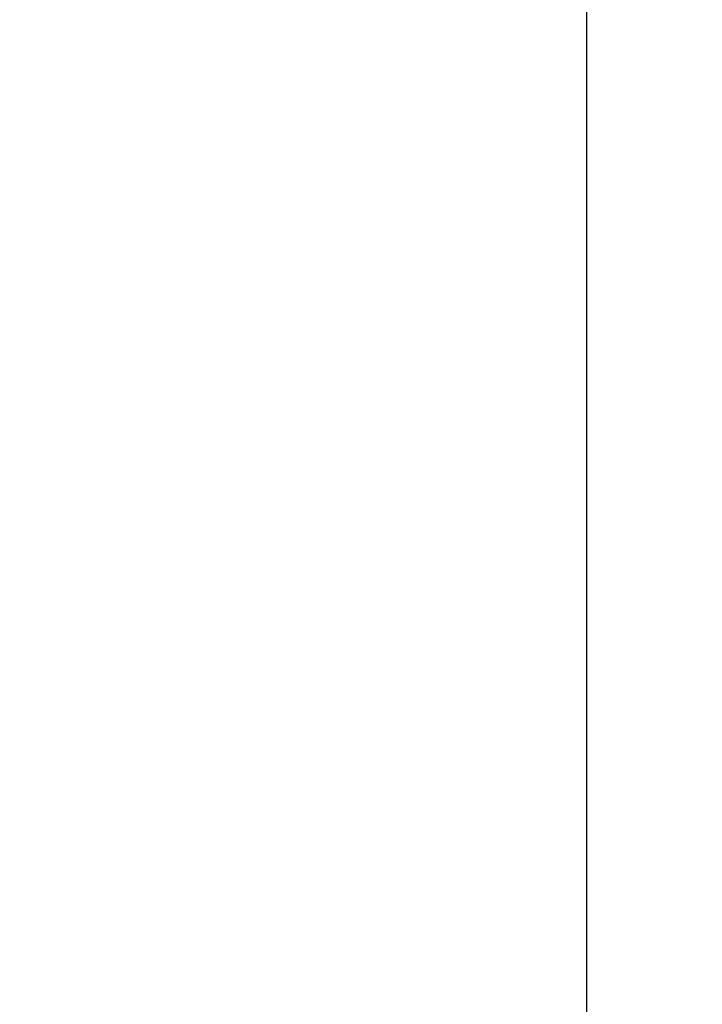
# Model space of a CAD drawing. Header units: inches. Extents: x -50 to 60, y -7 to 68.
# Tile 65 of 108: x -19.29 to -13.48, y 45.03 to 53.41. Entities that reach past the tile are written whole.
import ezdxf

# ---------------------------------------------------------------- set-up
doc = ezdxf.new("R2010")
doc.units = ezdxf.units.IN
doc.header["$LTSCALE"] = 1.21
doc.header["$MEASUREMENT"] = 0
doc.header["$PDMODE"] = 3
doc.header["$PDSIZE"] = 0.3125
doc.layers.get('0').update_dxf_attribs({"linetype": 'CONTINUOUS'})
doc.layers.get('Defpoints').update_dxf_attribs({"linetype": 'CONTINUOUS'})
doc.layers.add('DIM', color=3, linetype='CONTINUOUS')
doc.styles.get("Standard").update_dxf_attribs({"font": 'txt', "width": 0.8})
doc.dimstyles.get("Standard").update_dxf_attribs({"dimtxt": 0.15625, "dimasz": 0.1875, "dimexe": 0.125, "dimexo": 0.0625, "dimgap": 0.09, "dimtad": 0, "dimtih": 1, "dimtoh": 1, "dimzin": 4, "dimdsep": 46, "dimtxsty": 'STANDARD', "dimblk": '_FILLED', "dimblk1": '_FILLED', "dimblk2": '_FILLED', "dimcen": 0.09, "dimazin": 1, "dimtp": 0.01, "dimtm": 0.01, "dimtfac": 1, "dimtofl": 0, "dimtmove": 0, "dimatfit": 3, "dimldrblk": '_FILLED', "dimfxl": 1, "dimtolj": 1, "dimtzin": 4, "dimarcsym": 0})

# ---------------------------------------------------------------- blocks, each defined once
blk = doc.blocks.new('_FILLED')
at = {"color": 0, "linetype": 'ByBlock'}
blk.add_solid([(0, 0), (-1, 0.1667), (-1, -0.1667)], dxfattribs=at)
blk = doc.blocks.new('*D35')
at = {"layer": 'Defpoints', "color": 0}
for p in [(-20.8746, 57.3385), (-20.8746, 3.1785), (-14.4678, 3.1785)]:
    blk.add_point(p, dxfattribs=at)
at = {"layer": 'DIM', "color": 0, "lineweight": -2}
for p, q in [((-20.8121, 57.3385), (-14.3428, 57.3385)), ((-14.4678, 55.8385), (-14.4678, 32.5485)), ((-14.4678, 4.6785), (-14.4678, 27.9685)), ((-20.8121, 3.1785), (-14.3428, 3.1785))]:
    blk.add_line(p, q, dxfattribs=at)
at = {"layer": 'DIM', "color": 0, "lineweight": -2, "xscale": 1.5, "yscale": 1.5, "zscale": 1.5}
for p, rotation in [((-14.4678, 57.3385), 90), ((-14.4678, 3.1785), 270)]:
    blk.add_blockref('_FILLED', p, dxfattribs=dict(at, rotation=rotation))
at = {"layer": 'DIM', "color": 0, "insert": (-14.4678, 30.2585), "char_height": 1.5, "attachment_point": 5, "rotation": 90}
blk.add_mtext('\\A1;54.16', dxfattribs=at)

msp = doc.modelspace()

# ---------------------------------------------------------------- dimensions: what is measured, and where the dimension line sits
at = {"layer": 'DIM'}
dim = msp.add_linear_dim(base=(-14.4678, 3.1785), p1=(-20.8746, 57.3385), p2=(-20.8746, 3.1785), angle=90, dimstyle='STANDARD', override={"dimtxt": 1.5, "dimasz": 1.5, "dimtih": 0, "dimtoh": 0, "dimzin": 0, "dimcen": 0.198, "dimadec": 0, "dimazin": 0, "dimtp": 0, "dimtm": 0, "dimtdec": 4, "dimtzin": 0}, dxfattribs=at)
dim.commit()
dim.dimension.update_dxf_attribs({"geometry": '*D35', "text_midpoint": (-14.4678, 30.2585)})

doc.saveas('drawing.dxf')
